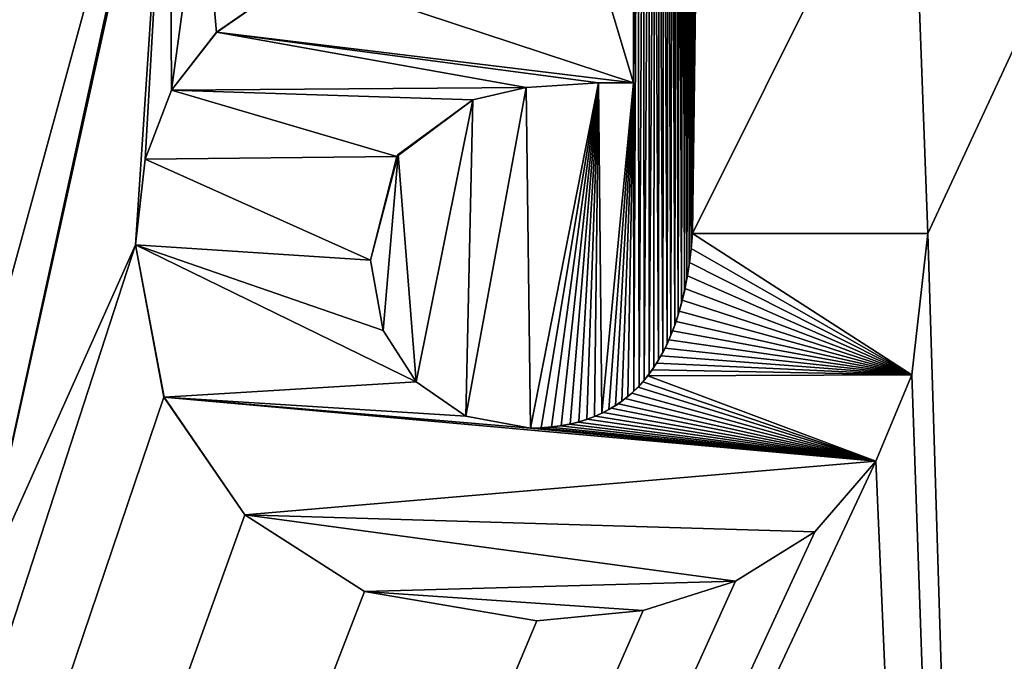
# Model space of a CAD drawing. Header units: millimetres. Extents: x -100 to 89, y -38 to 69.
# Tile 242 of 256: x -67.72 to -65.66, y 54.24 to 55.58. Entities that reach past the tile are written whole.
import ezdxf

# ---------------------------------------------------------------- set-up
doc = ezdxf.new("R2010")
doc.units = ezdxf.units.MM
doc.header["$LTSCALE"] = 65.185185
for name, color, linetype in [('3302', 7, 'CONTINUOUS'), ('479', 7, 'CONTINUOUS'), ('480', 7, 'CONTINUOUS'), ('583', 7, 'CONTINUOUS'), ('584', 7, 'CONTINUOUS'), ('585', 7, 'CONTINUOUS'), ('586', 7, 'CONTINUOUS'), ('587', 7, 'CONTINUOUS'), ('588', 7, 'CONTINUOUS'), ('589', 7, 'CONTINUOUS'), ('710', 7, 'CONTINUOUS'), ('711', 7, 'CONTINUOUS'), ('712', 7, 'CONTINUOUS'), ('713', 7, 'CONTINUOUS'), ('714', 7, 'CONTINUOUS'), ('715', 7, 'CONTINUOUS'), ('786', 7, 'CONTINUOUS'), ('787', 7, 'CONTINUOUS')]:
    doc.layers.add(name, color=color, linetype=linetype)

msp = doc.modelspace()

# ---------------------------------------------------------------- linework, layer by layer
at = {"layer": '3302', "linetype": 'CONTINUOUS'}
for points in [[(-67.131, 55.6785, 84.55), (-66.5421, 55.8007, 84.55), (-66.4369, 55.4493, 84.55), (-67.131, 55.6785, 84.55)], [(-66.5421, 55.8007, 84.55), (-66.4369, 55.8007, 84.55), (-66.4369, 55.4493, 84.55), (-66.5421, 55.8007, 84.55)], [(-67.3095, 55.5547, 84.55), (-67.131, 55.6785, 84.55), (-66.4369, 55.4493, 84.55), (-67.3095, 55.5547, 84.55)], [(-67.4036, 55.4337, 84.55), (-67.3095, 55.5547, 84.55), (-66.6612, 55.4395, 84.55), (-67.4036, 55.4337, 84.55)], [(-67.3095, 55.5547, 84.55), (-66.4369, 55.4493, 84.55), (-66.5098, 55.4493, 84.55), (-67.3095, 55.5547, 84.55)], [(-67.3095, 55.5547, 84.55), (-66.5098, 55.4493, 84.55), (-66.6612, 55.4395, 84.55), (-67.3095, 55.5547, 84.55)], [(-67.4584, 55.2894, 84.55), (-67.4036, 55.4337, 84.55), (-66.9319, 55.295, 84.55), (-67.4584, 55.2894, 84.55)], [(-67.4036, 55.4337, 84.55), (-66.6612, 55.4395, 84.55), (-66.7729, 55.4135, 84.55), (-67.4036, 55.4337, 84.55)], [(-67.4036, 55.4337, 84.55), (-66.7729, 55.4135, 84.55), (-66.9319, 55.295, 84.55), (-67.4036, 55.4337, 84.55)], [(-67.479, 55.1099, 84.55), (-67.4584, 55.2894, 84.55), (-66.9868, 55.0776, 84.55), (-67.479, 55.1099, 84.55)], [(-67.4584, 55.2894, 84.55), (-66.9319, 55.295, 84.55), (-66.9868, 55.0776, 84.55), (-67.4584, 55.2894, 84.55)], [(-65.8537, 54.8377, 84.55), (-66.3158, 55.1022, 84.55), (-66.313, 55.1337, 84.55), (-65.8537, 54.8377, 84.55)], [(-65.8208, 55.1337, 84.55), (-65.8537, 54.8377, 84.55), (-66.313, 55.1337, 84.55), (-65.8208, 55.1337, 84.55)], [(-67.4193, 54.7908, 84.55), (-67.479, 55.1099, 84.55), (-66.8917, 54.8231, 84.55), (-67.4193, 54.7908, 84.55)], [(-67.479, 55.1099, 84.55), (-66.9868, 55.0776, 84.55), (-66.9609, 54.9303, 84.55), (-67.479, 55.1099, 84.55)], [(-67.479, 55.1099, 84.55), (-66.9609, 54.9303, 84.55), (-66.8917, 54.8231, 84.55), (-67.479, 55.1099, 84.55)], [(-65.8537, 54.8377, 84.55), (-66.3194, 55.0725, 84.55), (-66.3158, 55.1022, 84.55), (-65.8537, 54.8377, 84.55)], [(-65.8537, 54.8377, 84.55), (-66.3238, 55.0446, 84.55), (-66.3194, 55.0725, 84.55), (-65.8537, 54.8377, 84.55)], [(-65.8537, 54.8377, 84.55), (-66.3288, 55.0184, 84.55), (-66.3238, 55.0446, 84.55), (-65.8537, 54.8377, 84.55)], [(-65.8537, 54.8377, 84.55), (-66.3345, 54.9939, 84.55), (-66.3288, 55.0184, 84.55), (-65.8537, 54.8377, 84.55)], [(-65.8537, 54.8377, 84.55), (-66.3407, 54.971, 84.55), (-66.3345, 54.9939, 84.55), (-65.8537, 54.8377, 84.55)], [(-65.8537, 54.8377, 84.55), (-66.3474, 54.9496, 84.55), (-66.3407, 54.971, 84.55), (-65.8537, 54.8377, 84.55)], [(-65.8537, 54.8377, 84.55), (-66.3547, 54.9297, 84.55), (-66.3474, 54.9496, 84.55), (-65.8537, 54.8377, 84.55)], [(-65.8537, 54.8377, 84.55), (-66.3624, 54.911, 84.55), (-66.3547, 54.9297, 84.55), (-65.8537, 54.8377, 84.55)], [(-65.8537, 54.8377, 84.55), (-66.3706, 54.8936, 84.55), (-66.3624, 54.911, 84.55), (-65.8537, 54.8377, 84.55)], [(-65.8537, 54.8377, 84.55), (-66.3791, 54.8773, 84.55), (-66.3706, 54.8936, 84.55), (-65.8537, 54.8377, 84.55)], [(-65.8537, 54.8377, 84.55), (-66.3881, 54.8622, 84.55), (-66.3791, 54.8773, 84.55), (-65.8537, 54.8377, 84.55)], [(-65.8537, 54.8377, 84.55), (-66.4069, 54.8353, 84.55), (-66.3973, 54.8482, 84.55), (-65.8537, 54.8377, 84.55)], [(-65.8537, 54.8377, 84.55), (-66.3973, 54.8482, 84.55), (-66.3881, 54.8622, 84.55), (-65.8537, 54.8377, 84.55)], [(-67.4193, 54.7908, 84.55), (-66.8917, 54.8231, 84.55), (-66.7873, 54.7515, 84.55), (-67.4193, 54.7908, 84.55)], [(-65.9294, 54.6567, 84.55), (-66.427, 54.8121, 84.55), (-66.4168, 54.8233, 84.55), (-65.9294, 54.6567, 84.55)], [(-65.9294, 54.6567, 84.55), (-66.4168, 54.8233, 84.55), (-66.4069, 54.8353, 84.55), (-65.9294, 54.6567, 84.55)], [(-65.8537, 54.8377, 84.55), (-65.9294, 54.6567, 84.55), (-66.4069, 54.8353, 84.55), (-65.8537, 54.8377, 84.55)], [(-65.9294, 54.6567, 84.55), (-66.4402, 54.7994, 84.55), (-66.427, 54.8121, 84.55), (-65.9294, 54.6567, 84.55)], [(-65.9294, 54.6567, 84.55), (-67.2503, 54.5443, 84.55), (-67.4193, 54.7908, 84.55), (-65.9294, 54.6567, 84.55)], [(-65.9294, 54.6567, 84.55), (-67.4193, 54.7908, 84.55), (-66.6524, 54.7263, 84.55), (-65.9294, 54.6567, 84.55)], [(-67.4193, 54.7908, 84.55), (-66.7873, 54.7515, 84.55), (-66.6524, 54.7263, 84.55), (-67.4193, 54.7908, 84.55)], [(-65.9294, 54.6567, 84.55), (-66.4683, 54.7772, 84.55), (-66.4539, 54.7878, 84.55), (-65.9294, 54.6567, 84.55)], [(-65.9294, 54.6567, 84.55), (-66.4539, 54.7878, 84.55), (-66.4402, 54.7994, 84.55), (-65.9294, 54.6567, 84.55)], [(-65.9294, 54.6567, 84.55), (-66.4993, 54.759, 84.55), (-66.4835, 54.7676, 84.55), (-65.9294, 54.6567, 84.55)], [(-65.9294, 54.6567, 84.55), (-66.4835, 54.7676, 84.55), (-66.4683, 54.7772, 84.55), (-65.9294, 54.6567, 84.55)], [(-65.9294, 54.6567, 84.55), (-66.5521, 54.7389, 84.55), (-66.5336, 54.7446, 84.55), (-65.9294, 54.6567, 84.55)], [(-65.9294, 54.6567, 84.55), (-66.5336, 54.7446, 84.55), (-66.516, 54.7513, 84.55), (-65.9294, 54.6567, 84.55)], [(-65.9294, 54.6567, 84.55), (-66.516, 54.7513, 84.55), (-66.4993, 54.759, 84.55), (-65.9294, 54.6567, 84.55)], [(-65.9294, 54.6567, 84.55), (-66.6524, 54.7263, 84.55), (-66.6317, 54.7268, 84.55), (-65.9294, 54.6567, 84.55)], [(-65.9294, 54.6567, 84.55), (-66.6317, 54.7268, 84.55), (-66.6113, 54.7282, 84.55), (-65.9294, 54.6567, 84.55)], [(-65.9294, 54.6567, 84.55), (-66.6113, 54.7282, 84.55), (-66.5911, 54.7307, 84.55), (-65.9294, 54.6567, 84.55)], [(-65.9294, 54.6567, 84.55), (-66.5911, 54.7307, 84.55), (-66.5713, 54.7342, 84.55), (-65.9294, 54.6567, 84.55)], [(-65.9294, 54.6567, 84.55), (-66.5713, 54.7342, 84.55), (-66.5521, 54.7389, 84.55), (-65.9294, 54.6567, 84.55)], [(-65.9294, 54.6567, 84.55), (-66.0567, 54.5093, 84.55), (-67.2503, 54.5443, 84.55), (-65.9294, 54.6567, 84.55)], [(-66.0567, 54.5093, 84.55), (-66.223, 54.4055, 84.55), (-67.2503, 54.5443, 84.55), (-66.0567, 54.5093, 84.55)], [(-66.223, 54.4055, 84.55), (-66.9998, 54.3839, 84.55), (-67.2503, 54.5443, 84.55), (-66.223, 54.4055, 84.55)], [(-66.223, 54.4055, 84.55), (-66.4162, 54.3444, 84.55), (-66.9998, 54.3839, 84.55), (-66.223, 54.4055, 84.55)], [(-66.4162, 54.3444, 84.55), (-66.6388, 54.3224, 84.55), (-66.9998, 54.3839, 84.55), (-66.4162, 54.3444, 84.55)]]:
    msp.add_3dface(points, dxfattribs=at)
at = {"layer": '479', "linetype": 'CONTINUOUS'}
for points in [[(-87.0423, 61.5117, 87.05), (-96.6291, 49.4893, 87.05), (-43.9577, 61.5117, 87.05), (-87.0423, 61.5117, 87.05)], [(-43.9577, 61.5117, 87.05), (-96.6291, 49.4893, 87.05), (-34.3709, 49.4893, 87.05), (-43.9577, 61.5117, 87.05)]]:
    msp.add_3dface(points, dxfattribs=at)
at = {"layer": '480', "linetype": 'CONTINUOUS'}
for points in [[(-65.0519, 56.7901, 85.05), (-65.8208, 55.1337, 85.05), (-65.8547, 56.0535, 85.05), (-65.0519, 56.7901, 85.05)], [(-65.0519, 56.7901, 85.05), (-65.5, 44.7, 85.05), (-65.8208, 55.1337, 85.05), (-65.0519, 56.7901, 85.05)], [(-67.3543, 56.4518, 85.05), (-67.8082, 54.7925, 85.05), (-67.8439, 56.4269, 85.05), (-67.3543, 56.4518, 85.05)], [(-67.3543, 56.4518, 85.05), (-67.4077, 56.1825, 85.05), (-67.8082, 54.375, 85.05), (-67.3543, 56.4518, 85.05)], [(-67.8082, 54.7925, 85.05), (-67.3543, 56.4518, 85.05), (-67.8082, 54.375, 85.05), (-67.8082, 54.7925, 85.05)], [(-66.4369, 55.8007, 85.05), (-66.4279, 56.3843, 85.05), (-66.4369, 55.4493, 85.05), (-66.4369, 55.8007, 85.05)], [(-66.4369, 55.4493, 85.05), (-66.4279, 56.3843, 85.05), (-66.4361, 54.8032, 85.05), (-66.4369, 55.4493, 85.05)], [(-66.4361, 54.8032, 85.05), (-66.4279, 56.3843, 85.05), (-66.4244, 54.8149, 85.05), (-66.4361, 54.8032, 85.05)], [(-66.4279, 56.3843, 85.05), (-66.4156, 56.3746, 85.05), (-66.4244, 54.8149, 85.05), (-66.4279, 56.3843, 85.05)], [(-66.4244, 54.8149, 85.05), (-66.4156, 56.3746, 85.05), (-66.4139, 54.8268, 85.05), (-66.4244, 54.8149, 85.05)], [(-66.4156, 56.3746, 85.05), (-66.4039, 56.3641, 85.05), (-66.4139, 54.8268, 85.05), (-66.4156, 56.3746, 85.05)], [(-66.4139, 54.8268, 85.05), (-66.4039, 56.3641, 85.05), (-66.4036, 54.8396, 85.05), (-66.4139, 54.8268, 85.05)], [(-66.4039, 56.3641, 85.05), (-66.3928, 56.3527, 85.05), (-66.4036, 54.8396, 85.05), (-66.4039, 56.3641, 85.05)], [(-66.4036, 54.8396, 85.05), (-66.3928, 56.3527, 85.05), (-66.3937, 54.8535, 85.05), (-66.4036, 54.8396, 85.05)], [(-66.3937, 54.8535, 85.05), (-66.3928, 56.3527, 85.05), (-66.3842, 54.8685, 85.05), (-66.3937, 54.8535, 85.05)], [(-66.3928, 56.3527, 85.05), (-66.3828, 56.3413, 85.05), (-66.3842, 54.8685, 85.05), (-66.3928, 56.3527, 85.05)], [(-66.3842, 54.8685, 85.05), (-66.3828, 56.3413, 85.05), (-66.3751, 54.8847, 85.05), (-66.3842, 54.8685, 85.05)], [(-66.3828, 56.3413, 85.05), (-66.3733, 56.3289, 85.05), (-66.3751, 54.8847, 85.05), (-66.3828, 56.3413, 85.05)], [(-66.3751, 54.8847, 85.05), (-66.3733, 56.3289, 85.05), (-66.3664, 54.9022, 85.05), (-66.3751, 54.8847, 85.05)], [(-66.3733, 56.3289, 85.05), (-66.3643, 56.3157, 85.05), (-66.3664, 54.9022, 85.05), (-66.3733, 56.3289, 85.05)], [(-66.3664, 54.9022, 85.05), (-66.3643, 56.3157, 85.05), (-66.3581, 54.921, 85.05), (-66.3664, 54.9022, 85.05)], [(-66.3643, 56.3157, 85.05), (-66.3557, 56.3014, 85.05), (-66.3581, 54.921, 85.05), (-66.3643, 56.3157, 85.05)], [(-66.3581, 54.921, 85.05), (-66.3557, 56.3014, 85.05), (-66.3503, 54.9414, 85.05), (-66.3581, 54.921, 85.05)], [(-66.3557, 56.3014, 85.05), (-66.3477, 56.2863, 85.05), (-66.3503, 54.9414, 85.05), (-66.3557, 56.3014, 85.05)], [(-66.3503, 54.9414, 85.05), (-66.3477, 56.2863, 85.05), (-66.343, 54.9634, 85.05), (-66.3503, 54.9414, 85.05)], [(-66.3477, 56.2863, 85.05), (-66.3401, 56.2699, 85.05), (-66.343, 54.9634, 85.05), (-66.3477, 56.2863, 85.05)], [(-66.343, 54.9634, 85.05), (-66.3401, 56.2699, 85.05), (-66.3362, 54.987, 85.05), (-66.343, 54.9634, 85.05)], [(-66.3401, 56.2699, 85.05), (-66.333, 56.2523, 85.05), (-66.3362, 54.987, 85.05), (-66.3401, 56.2699, 85.05)], [(-66.3362, 54.987, 85.05), (-66.333, 56.2523, 85.05), (-66.3301, 55.0124, 85.05), (-66.3362, 54.987, 85.05)], [(-66.333, 56.2523, 85.05), (-66.3265, 56.2333, 85.05), (-66.3301, 55.0124, 85.05), (-66.333, 56.2523, 85.05)], [(-66.3301, 55.0124, 85.05), (-66.3265, 56.2333, 85.05), (-66.3246, 55.0397, 85.05), (-66.3301, 55.0124, 85.05)], [(-66.3265, 56.2333, 85.05), (-66.3206, 56.2128, 85.05), (-66.3246, 55.0397, 85.05), (-66.3265, 56.2333, 85.05)], [(-66.3246, 55.0397, 85.05), (-66.3206, 56.2128, 85.05), (-66.3199, 55.0689, 85.05), (-66.3246, 55.0397, 85.05)], [(-66.3206, 56.2128, 85.05), (-66.3153, 56.1908, 85.05), (-66.3199, 55.0689, 85.05), (-66.3206, 56.2128, 85.05)], [(-67.4077, 56.1825, 85.05), (-67.479, 55.1099, 85.05), (-67.8082, 54.375, 85.05), (-67.4077, 56.1825, 85.05)], [(-67.4584, 55.2894, 85.05), (-67.479, 55.1099, 85.05), (-67.4077, 56.1825, 85.05), (-67.4584, 55.2894, 85.05)], [(-67.4036, 55.4337, 85.05), (-67.4584, 55.2894, 85.05), (-67.4077, 56.1825, 85.05), (-67.4036, 55.4337, 85.05)], [(-67.3404, 55.9004, 85.05), (-67.4036, 55.4337, 85.05), (-67.4077, 56.1825, 85.05), (-67.3404, 55.9004, 85.05)], [(-66.3199, 55.0689, 85.05), (-66.3153, 56.1908, 85.05), (-66.316, 55.1002, 85.05), (-66.3199, 55.0689, 85.05)], [(-66.316, 55.1002, 85.05), (-66.3153, 56.1908, 85.05), (-66.313, 55.1337, 85.05), (-66.316, 55.1002, 85.05)], [(-66.3153, 56.1908, 85.05), (-66.3107, 56.1672, 85.05), (-66.313, 55.1337, 85.05), (-66.3153, 56.1908, 85.05)], [(-66.3107, 56.1672, 85.05), (-66.307, 56.1417, 85.05), (-66.313, 55.1337, 85.05), (-66.3107, 56.1672, 85.05)], [(-66.307, 56.1417, 85.05), (-66.304, 56.1144, 85.05), (-66.313, 55.1337, 85.05), (-66.307, 56.1417, 85.05)], [(-66.304, 56.1144, 85.05), (-66.3021, 56.085, 85.05), (-66.313, 55.1337, 85.05), (-66.304, 56.1144, 85.05)], [(-66.3021, 56.085, 85.05), (-66.3011, 56.0535, 85.05), (-66.313, 55.1337, 85.05), (-66.3021, 56.085, 85.05)], [(-65.8547, 56.0535, 85.05), (-65.8208, 55.1337, 85.05), (-66.313, 55.1337, 85.05), (-65.8547, 56.0535, 85.05)], [(-66.3011, 56.0535, 85.05), (-65.8547, 56.0535, 85.05), (-66.313, 55.1337, 85.05), (-66.3011, 56.0535, 85.05)], [(-67.3097, 55.5545, 85.05), (-67.4036, 55.4337, 85.05), (-67.3404, 55.9004, 85.05), (-67.3097, 55.5545, 85.05)], [(-67.131, 55.6785, 85.05), (-67.3097, 55.5545, 85.05), (-67.3404, 55.9004, 85.05), (-67.131, 55.6785, 85.05)], [(-66.6614, 55.4395, 85.05), (-66.5098, 55.4493, 85.05), (-66.6524, 54.7263, 85.05), (-66.6614, 55.4395, 85.05)], [(-66.6524, 54.7263, 85.05), (-66.5098, 55.4493, 85.05), (-66.6298, 54.7269, 85.05), (-66.6524, 54.7263, 85.05)], [(-66.6298, 54.7269, 85.05), (-66.5098, 55.4493, 85.05), (-66.6084, 54.7285, 85.05), (-66.6298, 54.7269, 85.05)], [(-66.6084, 54.7285, 85.05), (-66.5098, 55.4493, 85.05), (-66.5882, 54.7312, 85.05), (-66.6084, 54.7285, 85.05)], [(-66.5882, 54.7312, 85.05), (-66.5098, 55.4493, 85.05), (-66.5691, 54.7347, 85.05), (-66.5882, 54.7312, 85.05)], [(-66.5691, 54.7347, 85.05), (-66.5098, 55.4493, 85.05), (-66.5512, 54.7391, 85.05), (-66.5691, 54.7347, 85.05)], [(-66.5512, 54.7391, 85.05), (-66.5098, 55.4493, 85.05), (-66.5342, 54.7444, 85.05), (-66.5512, 54.7391, 85.05)], [(-66.5342, 54.7444, 85.05), (-66.5098, 55.4493, 85.05), (-66.5181, 54.7504, 85.05), (-66.5342, 54.7444, 85.05)], [(-66.5181, 54.7504, 85.05), (-66.5098, 55.4493, 85.05), (-66.5028, 54.7572, 85.05), (-66.5181, 54.7504, 85.05)], [(-66.5098, 55.4493, 85.05), (-66.4369, 55.4493, 85.05), (-66.5028, 54.7572, 85.05), (-66.5098, 55.4493, 85.05)], [(-66.5028, 54.7572, 85.05), (-66.4369, 55.4493, 85.05), (-66.4882, 54.7649, 85.05), (-66.5028, 54.7572, 85.05)], [(-66.4882, 54.7649, 85.05), (-66.4369, 55.4493, 85.05), (-66.4743, 54.7733, 85.05), (-66.4882, 54.7649, 85.05)], [(-66.4743, 54.7733, 85.05), (-66.4369, 55.4493, 85.05), (-66.461, 54.7824, 85.05), (-66.4743, 54.7733, 85.05)], [(-66.461, 54.7824, 85.05), (-66.4369, 55.4493, 85.05), (-66.4483, 54.7924, 85.05), (-66.461, 54.7824, 85.05)], [(-66.4483, 54.7924, 85.05), (-66.4369, 55.4493, 85.05), (-66.4361, 54.8032, 85.05), (-66.4483, 54.7924, 85.05)], [(-66.7729, 55.4135, 85.05), (-66.6614, 55.4395, 85.05), (-66.7873, 54.7515, 85.05), (-66.7729, 55.4135, 85.05)], [(-66.7873, 54.7515, 85.05), (-66.6614, 55.4395, 85.05), (-66.6524, 54.7263, 85.05), (-66.7873, 54.7515, 85.05)], [(-66.9291, 55.2991, 85.05), (-66.7729, 55.4135, 85.05), (-66.8917, 54.8231, 85.05), (-66.9291, 55.2991, 85.05)], [(-66.8917, 54.8231, 85.05), (-66.7729, 55.4135, 85.05), (-66.7873, 54.7515, 85.05), (-66.8917, 54.8231, 85.05)], [(-66.9868, 55.0776, 85.05), (-66.9291, 55.2991, 85.05), (-66.9609, 54.9303, 85.05), (-66.9868, 55.0776, 85.05)], [(-66.9609, 54.9303, 85.05), (-66.9291, 55.2991, 85.05), (-66.8917, 54.8231, 85.05), (-66.9609, 54.9303, 85.05)], [(-65.8208, 55.1337, 85.05), (-65.5, 44.7, 85.05), (-65.8537, 54.8375, 85.05), (-65.8208, 55.1337, 85.05)], [(-67.4194, 54.7909, 85.05), (-71.4947, 42.7525, 85.05), (-67.479, 55.1099, 85.05), (-67.4194, 54.7909, 85.05)], [(-67.479, 55.1099, 85.05), (-71.4947, 42.7525, 85.05), (-67.8082, 54.375, 85.05), (-67.479, 55.1099, 85.05)], [(-65.8537, 54.8375, 85.05), (-65.5, 44.7, 85.05), (-65.9294, 54.6567, 85.05), (-65.8537, 54.8375, 85.05)], [(-67.2503, 54.5443, 85.05), (-71.4947, 42.7525, 85.05), (-67.4194, 54.7909, 85.05), (-67.2503, 54.5443, 85.05)], [(-65.5, 44.7, 85.05), (-71.4947, 42.7525, 85.05), (-65.9294, 54.6567, 85.05), (-65.5, 44.7, 85.05)], [(-65.9294, 54.6567, 85.05), (-71.4947, 42.7525, 85.05), (-66.0567, 54.5093, 85.05), (-65.9294, 54.6567, 85.05)], [(-66.9997, 54.3839, 85.05), (-71.4947, 42.7525, 85.05), (-67.2503, 54.5443, 85.05), (-66.9997, 54.3839, 85.05)], [(-66.0567, 54.5093, 85.05), (-71.4947, 42.7525, 85.05), (-66.223, 54.4055, 85.05), (-66.0567, 54.5093, 85.05)], [(-66.223, 54.4055, 85.05), (-71.4947, 42.7525, 85.05), (-66.4162, 54.3444, 85.05), (-66.223, 54.4055, 85.05)], [(-66.6388, 54.3224, 85.05), (-71.4947, 42.7525, 85.05), (-66.9997, 54.3839, 85.05), (-66.6388, 54.3224, 85.05)], [(-66.4162, 54.3444, 85.05), (-71.4947, 42.7525, 85.05), (-66.6388, 54.3224, 85.05), (-66.4162, 54.3444, 85.05)]]:
    msp.add_3dface(points, dxfattribs=at)
at = {"layer": '583', "linetype": 'CONTINUOUS'}
for points in [[(-65.8208, 55.1337, 85.05), (-65.8537, 54.8375, 85.05), (-65.8208, 55.1337, 84.55), (-65.8208, 55.1337, 85.05)], [(-65.8208, 55.1337, 84.55), (-65.8537, 54.8375, 85.05), (-65.8537, 54.8377, 84.55), (-65.8208, 55.1337, 84.55)], [(-65.8537, 54.8375, 85.05), (-65.9294, 54.6567, 85.05), (-65.8537, 54.8377, 84.55), (-65.8537, 54.8375, 85.05)], [(-65.8537, 54.8377, 84.55), (-65.9294, 54.6567, 85.05), (-65.9294, 54.6567, 84.55), (-65.8537, 54.8377, 84.55)]]:
    msp.add_3dface(points, dxfattribs=at)
at = {"layer": '584', "linetype": 'CONTINUOUS'}
for points in [[(-65.9294, 54.6567, 85.05), (-66.0567, 54.5093, 85.05), (-65.9294, 54.6567, 84.55), (-65.9294, 54.6567, 85.05)], [(-65.9294, 54.6567, 84.55), (-66.0567, 54.5093, 85.05), (-66.0567, 54.5093, 84.55), (-65.9294, 54.6567, 84.55)], [(-66.0567, 54.5093, 85.05), (-66.223, 54.4055, 85.05), (-66.0567, 54.5093, 84.55), (-66.0567, 54.5093, 85.05)], [(-66.0567, 54.5093, 84.55), (-66.223, 54.4055, 85.05), (-66.223, 54.4055, 84.55), (-66.0567, 54.5093, 84.55)]]:
    msp.add_3dface(points, dxfattribs=at)
at = {"layer": '585', "linetype": 'CONTINUOUS'}
for points in [[(-66.223, 54.4055, 85.05), (-66.4162, 54.3444, 85.05), (-66.223, 54.4055, 84.55), (-66.223, 54.4055, 85.05)], [(-66.223, 54.4055, 84.55), (-66.4162, 54.3444, 85.05), (-66.4162, 54.3444, 84.55), (-66.223, 54.4055, 84.55)], [(-66.4162, 54.3444, 85.05), (-66.6388, 54.3224, 85.05), (-66.4162, 54.3444, 84.55), (-66.4162, 54.3444, 85.05)], [(-66.4162, 54.3444, 84.55), (-66.6388, 54.3224, 85.05), (-66.6388, 54.3224, 84.55), (-66.4162, 54.3444, 84.55)]]:
    msp.add_3dface(points, dxfattribs=at)
at = {"layer": '586', "linetype": 'CONTINUOUS'}
for points in [[(-66.9997, 54.3839, 85.05), (-67.2503, 54.5443, 85.05), (-66.9998, 54.3839, 84.55), (-66.9997, 54.3839, 85.05)], [(-66.9998, 54.3839, 84.55), (-67.2503, 54.5443, 85.05), (-67.2503, 54.5443, 84.55), (-66.9998, 54.3839, 84.55)], [(-66.6388, 54.3224, 84.55), (-66.9997, 54.3839, 85.05), (-66.9998, 54.3839, 84.55), (-66.6388, 54.3224, 84.55)], [(-66.6388, 54.3224, 85.05), (-66.9997, 54.3839, 85.05), (-66.6388, 54.3224, 84.55), (-66.6388, 54.3224, 85.05)]]:
    msp.add_3dface(points, dxfattribs=at)
at = {"layer": '587', "linetype": 'CONTINUOUS'}
for points in [[(-67.4194, 54.7909, 85.05), (-67.479, 55.1099, 85.05), (-67.4193, 54.7908, 84.55), (-67.4194, 54.7909, 85.05)], [(-67.4193, 54.7908, 84.55), (-67.479, 55.1099, 85.05), (-67.479, 55.1099, 84.55), (-67.4193, 54.7908, 84.55)], [(-67.2503, 54.5443, 85.05), (-67.4194, 54.7909, 85.05), (-67.2503, 54.5443, 84.55), (-67.2503, 54.5443, 85.05)], [(-67.2503, 54.5443, 84.55), (-67.4194, 54.7909, 85.05), (-67.4193, 54.7908, 84.55), (-67.2503, 54.5443, 84.55)]]:
    msp.add_3dface(points, dxfattribs=at)
at = {"layer": '588', "linetype": 'CONTINUOUS'}
for points in [[(-67.4584, 55.2894, 85.05), (-67.4036, 55.4337, 85.05), (-67.4584, 55.2894, 84.55), (-67.4584, 55.2894, 85.05)], [(-67.4584, 55.2894, 84.55), (-67.4036, 55.4337, 85.05), (-67.4036, 55.4337, 84.55), (-67.4584, 55.2894, 84.55)], [(-67.479, 55.1099, 85.05), (-67.4584, 55.2894, 85.05), (-67.479, 55.1099, 84.55), (-67.479, 55.1099, 85.05)], [(-67.479, 55.1099, 84.55), (-67.4584, 55.2894, 85.05), (-67.4584, 55.2894, 84.55), (-67.479, 55.1099, 84.55)]]:
    msp.add_3dface(points, dxfattribs=at)
at = {"layer": '589', "linetype": 'CONTINUOUS'}
for points in [[(-67.3097, 55.5545, 85.05), (-67.131, 55.6785, 85.05), (-67.3095, 55.5547, 84.55), (-67.3097, 55.5545, 85.05)], [(-67.3095, 55.5547, 84.55), (-67.131, 55.6785, 85.05), (-67.131, 55.6785, 84.55), (-67.3095, 55.5547, 84.55)], [(-67.4036, 55.4337, 84.55), (-67.3097, 55.5545, 85.05), (-67.3095, 55.5547, 84.55), (-67.4036, 55.4337, 84.55)], [(-67.4036, 55.4337, 85.05), (-67.3097, 55.5545, 85.05), (-67.4036, 55.4337, 84.55), (-67.4036, 55.4337, 85.05)]]:
    msp.add_3dface(points, dxfattribs=at)
at = {"layer": '710', "linetype": 'CONTINUOUS'}
for points in [[(-66.4369, 55.8007, 85.05), (-66.4369, 55.4493, 85.05), (-66.4369, 55.4493, 84.55), (-66.4369, 55.8007, 85.05)], [(-66.4369, 55.8007, 84.55), (-66.4369, 55.8007, 85.05), (-66.4369, 55.4493, 84.55), (-66.4369, 55.8007, 84.55)]]:
    msp.add_3dface(points, dxfattribs=at)
at = {"layer": '711', "linetype": 'CONTINUOUS'}
for points in [[(-66.4369, 55.4493, 85.05), (-66.5098, 55.4493, 85.05), (-66.5098, 55.4493, 84.55), (-66.4369, 55.4493, 85.05)], [(-66.4369, 55.4493, 84.55), (-66.4369, 55.4493, 85.05), (-66.5098, 55.4493, 84.55), (-66.4369, 55.4493, 84.55)]]:
    msp.add_3dface(points, dxfattribs=at)
at = {"layer": '712', "linetype": 'CONTINUOUS'}
for points in [[(-66.5098, 55.4493, 85.05), (-66.6614, 55.4395, 85.05), (-66.5098, 55.4493, 84.55), (-66.5098, 55.4493, 85.05)], [(-66.5098, 55.4493, 84.55), (-66.6614, 55.4395, 85.05), (-66.6612, 55.4395, 84.55), (-66.5098, 55.4493, 84.55)], [(-66.6614, 55.4395, 85.05), (-66.7729, 55.4135, 85.05), (-66.6612, 55.4395, 84.55), (-66.6614, 55.4395, 85.05)], [(-66.6612, 55.4395, 84.55), (-66.7729, 55.4135, 85.05), (-66.7729, 55.4135, 84.55), (-66.6612, 55.4395, 84.55)]]:
    msp.add_3dface(points, dxfattribs=at)
at = {"layer": '713', "linetype": 'CONTINUOUS'}
for points in [[(-66.7729, 55.4135, 84.55), (-66.9291, 55.2991, 85.05), (-66.9319, 55.295, 84.55), (-66.7729, 55.4135, 84.55)], [(-66.7729, 55.4135, 85.05), (-66.9291, 55.2991, 85.05), (-66.7729, 55.4135, 84.55), (-66.7729, 55.4135, 85.05)], [(-66.9291, 55.2991, 85.05), (-66.9868, 55.0776, 85.05), (-66.9319, 55.295, 84.55), (-66.9291, 55.2991, 85.05)], [(-66.9319, 55.295, 84.55), (-66.9868, 55.0776, 85.05), (-66.9868, 55.0776, 84.55), (-66.9319, 55.295, 84.55)]]:
    msp.add_3dface(points, dxfattribs=at)
at = {"layer": '714', "linetype": 'CONTINUOUS'}
for points in [[(-66.9868, 55.0776, 85.05), (-66.9609, 54.9303, 85.05), (-66.9868, 55.0776, 84.55), (-66.9868, 55.0776, 85.05)], [(-66.9868, 55.0776, 84.55), (-66.9609, 54.9303, 85.05), (-66.9609, 54.9303, 84.55), (-66.9868, 55.0776, 84.55)], [(-66.9609, 54.9303, 85.05), (-66.8917, 54.8231, 85.05), (-66.9609, 54.9303, 84.55), (-66.9609, 54.9303, 85.05)], [(-66.9609, 54.9303, 84.55), (-66.8917, 54.8231, 85.05), (-66.8917, 54.8231, 84.55), (-66.9609, 54.9303, 84.55)]]:
    msp.add_3dface(points, dxfattribs=at)
at = {"layer": '715', "linetype": 'CONTINUOUS'}
for points in [[(-66.8917, 54.8231, 85.05), (-66.7873, 54.7515, 85.05), (-66.8917, 54.8231, 84.55), (-66.8917, 54.8231, 85.05)], [(-66.8917, 54.8231, 84.55), (-66.7873, 54.7515, 85.05), (-66.7873, 54.7515, 84.55), (-66.8917, 54.8231, 84.55)], [(-66.7873, 54.7515, 85.05), (-66.6524, 54.7263, 85.05), (-66.7873, 54.7515, 84.55), (-66.7873, 54.7515, 85.05)], [(-66.7873, 54.7515, 84.55), (-66.6524, 54.7263, 85.05), (-66.6524, 54.7263, 84.55), (-66.7873, 54.7515, 84.55)]]:
    msp.add_3dface(points, dxfattribs=at)
at = {"layer": '786', "linetype": 'CONTINUOUS'}
for points in [[(-66.316, 55.1002, 85.05), (-66.313, 55.1337, 85.05), (-66.3158, 55.1022, 84.55), (-66.316, 55.1002, 85.05)], [(-66.3158, 55.1022, 84.55), (-66.313, 55.1337, 85.05), (-66.313, 55.1337, 84.55), (-66.3158, 55.1022, 84.55)], [(-66.3199, 55.0689, 85.05), (-66.316, 55.1002, 85.05), (-66.3194, 55.0725, 84.55), (-66.3199, 55.0689, 85.05)], [(-66.3194, 55.0725, 84.55), (-66.316, 55.1002, 85.05), (-66.3158, 55.1022, 84.55), (-66.3194, 55.0725, 84.55)], [(-66.3238, 55.0446, 84.55), (-66.3199, 55.0689, 85.05), (-66.3194, 55.0725, 84.55), (-66.3238, 55.0446, 84.55)], [(-66.3246, 55.0397, 85.05), (-66.3199, 55.0689, 85.05), (-66.3238, 55.0446, 84.55), (-66.3246, 55.0397, 85.05)], [(-66.3301, 55.0124, 85.05), (-66.3246, 55.0397, 85.05), (-66.3288, 55.0184, 84.55), (-66.3301, 55.0124, 85.05)], [(-66.3288, 55.0184, 84.55), (-66.3246, 55.0397, 85.05), (-66.3238, 55.0446, 84.55), (-66.3288, 55.0184, 84.55)], [(-66.3362, 54.987, 85.05), (-66.3301, 55.0124, 85.05), (-66.3345, 54.9939, 84.55), (-66.3362, 54.987, 85.05)], [(-66.3345, 54.9939, 84.55), (-66.3301, 55.0124, 85.05), (-66.3288, 55.0184, 84.55), (-66.3345, 54.9939, 84.55)], [(-66.3407, 54.971, 84.55), (-66.3362, 54.987, 85.05), (-66.3345, 54.9939, 84.55), (-66.3407, 54.971, 84.55)], [(-66.3474, 54.9496, 84.55), (-66.343, 54.9634, 85.05), (-66.3407, 54.971, 84.55), (-66.3474, 54.9496, 84.55)], [(-66.343, 54.9634, 85.05), (-66.3362, 54.987, 85.05), (-66.3407, 54.971, 84.55), (-66.343, 54.9634, 85.05)], [(-66.3547, 54.9297, 84.55), (-66.3503, 54.9414, 85.05), (-66.3474, 54.9496, 84.55), (-66.3547, 54.9297, 84.55)], [(-66.3503, 54.9414, 85.05), (-66.343, 54.9634, 85.05), (-66.3474, 54.9496, 84.55), (-66.3503, 54.9414, 85.05)], [(-66.3624, 54.911, 84.55), (-66.3581, 54.921, 85.05), (-66.3547, 54.9297, 84.55), (-66.3624, 54.911, 84.55)], [(-66.3581, 54.921, 85.05), (-66.3503, 54.9414, 85.05), (-66.3547, 54.9297, 84.55), (-66.3581, 54.921, 85.05)], [(-66.3706, 54.8936, 84.55), (-66.3664, 54.9022, 85.05), (-66.3624, 54.911, 84.55), (-66.3706, 54.8936, 84.55)], [(-66.3664, 54.9022, 85.05), (-66.3581, 54.921, 85.05), (-66.3624, 54.911, 84.55), (-66.3664, 54.9022, 85.05)], [(-66.3842, 54.8685, 85.05), (-66.3751, 54.8847, 85.05), (-66.3791, 54.8773, 84.55), (-66.3842, 54.8685, 85.05)], [(-66.3791, 54.8773, 84.55), (-66.3751, 54.8847, 85.05), (-66.3706, 54.8936, 84.55), (-66.3791, 54.8773, 84.55)], [(-66.3751, 54.8847, 85.05), (-66.3664, 54.9022, 85.05), (-66.3706, 54.8936, 84.55), (-66.3751, 54.8847, 85.05)], [(-66.3937, 54.8535, 85.05), (-66.3842, 54.8685, 85.05), (-66.3881, 54.8622, 84.55), (-66.3937, 54.8535, 85.05)], [(-66.3881, 54.8622, 84.55), (-66.3842, 54.8685, 85.05), (-66.3791, 54.8773, 84.55), (-66.3881, 54.8622, 84.55)], [(-66.4069, 54.8353, 84.55), (-66.4036, 54.8396, 85.05), (-66.3973, 54.8482, 84.55), (-66.4069, 54.8353, 84.55)], [(-66.4036, 54.8396, 85.05), (-66.3937, 54.8535, 85.05), (-66.3973, 54.8482, 84.55), (-66.4036, 54.8396, 85.05)], [(-66.3973, 54.8482, 84.55), (-66.3937, 54.8535, 85.05), (-66.3881, 54.8622, 84.55), (-66.3973, 54.8482, 84.55)], [(-66.427, 54.8121, 84.55), (-66.4244, 54.8149, 85.05), (-66.4168, 54.8233, 84.55), (-66.427, 54.8121, 84.55)], [(-66.4244, 54.8149, 85.05), (-66.4139, 54.8268, 85.05), (-66.4168, 54.8233, 84.55), (-66.4244, 54.8149, 85.05)], [(-66.4168, 54.8233, 84.55), (-66.4139, 54.8268, 85.05), (-66.4069, 54.8353, 84.55), (-66.4168, 54.8233, 84.55)], [(-66.4139, 54.8268, 85.05), (-66.4036, 54.8396, 85.05), (-66.4069, 54.8353, 84.55), (-66.4139, 54.8268, 85.05)], [(-66.4483, 54.7924, 85.05), (-66.4361, 54.8032, 85.05), (-66.4402, 54.7994, 84.55), (-66.4483, 54.7924, 85.05)], [(-66.4402, 54.7994, 84.55), (-66.4361, 54.8032, 85.05), (-66.427, 54.8121, 84.55), (-66.4402, 54.7994, 84.55)], [(-66.4361, 54.8032, 85.05), (-66.4244, 54.8149, 85.05), (-66.427, 54.8121, 84.55), (-66.4361, 54.8032, 85.05)], [(-66.4743, 54.7733, 85.05), (-66.461, 54.7824, 85.05), (-66.4683, 54.7772, 84.55), (-66.4743, 54.7733, 85.05)], [(-66.4683, 54.7772, 84.55), (-66.461, 54.7824, 85.05), (-66.4539, 54.7878, 84.55), (-66.4683, 54.7772, 84.55)], [(-66.461, 54.7824, 85.05), (-66.4483, 54.7924, 85.05), (-66.4539, 54.7878, 84.55), (-66.461, 54.7824, 85.05)], [(-66.4539, 54.7878, 84.55), (-66.4483, 54.7924, 85.05), (-66.4402, 54.7994, 84.55), (-66.4539, 54.7878, 84.55)], [(-66.5028, 54.7572, 85.05), (-66.4882, 54.7649, 85.05), (-66.4993, 54.759, 84.55), (-66.5028, 54.7572, 85.05)], [(-66.4993, 54.759, 84.55), (-66.4882, 54.7649, 85.05), (-66.4835, 54.7676, 84.55), (-66.4993, 54.759, 84.55)], [(-66.4882, 54.7649, 85.05), (-66.4743, 54.7733, 85.05), (-66.4835, 54.7676, 84.55), (-66.4882, 54.7649, 85.05)], [(-66.4835, 54.7676, 84.55), (-66.4743, 54.7733, 85.05), (-66.4683, 54.7772, 84.55), (-66.4835, 54.7676, 84.55)], [(-66.5521, 54.7389, 84.55), (-66.5342, 54.7444, 85.05), (-66.5336, 54.7446, 84.55), (-66.5521, 54.7389, 84.55)], [(-66.5512, 54.7391, 85.05), (-66.5342, 54.7444, 85.05), (-66.5521, 54.7389, 84.55), (-66.5512, 54.7391, 85.05)], [(-66.5342, 54.7444, 85.05), (-66.5181, 54.7504, 85.05), (-66.5336, 54.7446, 84.55), (-66.5342, 54.7444, 85.05)], [(-66.5336, 54.7446, 84.55), (-66.5181, 54.7504, 85.05), (-66.516, 54.7513, 84.55), (-66.5336, 54.7446, 84.55)], [(-66.5181, 54.7504, 85.05), (-66.5028, 54.7572, 85.05), (-66.516, 54.7513, 84.55), (-66.5181, 54.7504, 85.05)], [(-66.516, 54.7513, 84.55), (-66.5028, 54.7572, 85.05), (-66.4993, 54.759, 84.55), (-66.516, 54.7513, 84.55)], [(-66.6524, 54.7263, 85.05), (-66.6298, 54.7269, 85.05), (-66.6524, 54.7263, 84.55), (-66.6524, 54.7263, 85.05)], [(-66.6524, 54.7263, 84.55), (-66.6298, 54.7269, 85.05), (-66.6317, 54.7268, 84.55), (-66.6524, 54.7263, 84.55)], [(-66.6317, 54.7268, 84.55), (-66.6298, 54.7269, 85.05), (-66.6113, 54.7282, 84.55), (-66.6317, 54.7268, 84.55)], [(-66.6298, 54.7269, 85.05), (-66.6084, 54.7285, 85.05), (-66.6113, 54.7282, 84.55), (-66.6298, 54.7269, 85.05)], [(-66.6113, 54.7282, 84.55), (-66.6084, 54.7285, 85.05), (-66.5911, 54.7307, 84.55), (-66.6113, 54.7282, 84.55)], [(-66.6084, 54.7285, 85.05), (-66.5882, 54.7312, 85.05), (-66.5911, 54.7307, 84.55), (-66.6084, 54.7285, 85.05)], [(-66.5911, 54.7307, 84.55), (-66.5882, 54.7312, 85.05), (-66.5713, 54.7342, 84.55), (-66.5911, 54.7307, 84.55)], [(-66.5882, 54.7312, 85.05), (-66.5691, 54.7347, 85.05), (-66.5713, 54.7342, 84.55), (-66.5882, 54.7312, 85.05)], [(-66.5713, 54.7342, 84.55), (-66.5691, 54.7347, 85.05), (-66.5521, 54.7389, 84.55), (-66.5713, 54.7342, 84.55)], [(-66.5691, 54.7347, 85.05), (-66.5512, 54.7391, 85.05), (-66.5521, 54.7389, 84.55), (-66.5691, 54.7347, 85.05)]]:
    msp.add_3dface(points, dxfattribs=at)
at = {"layer": '787', "linetype": 'CONTINUOUS'}
for points in [[(-66.313, 55.1337, 85.05), (-65.8208, 55.1337, 85.05), (-65.8208, 55.1337, 84.55), (-66.313, 55.1337, 85.05)], [(-66.313, 55.1337, 85.05), (-65.8208, 55.1337, 84.55), (-66.313, 55.1337, 84.55), (-66.313, 55.1337, 85.05)]]:
    msp.add_3dface(points, dxfattribs=at)

doc.saveas('drawing.dxf')
